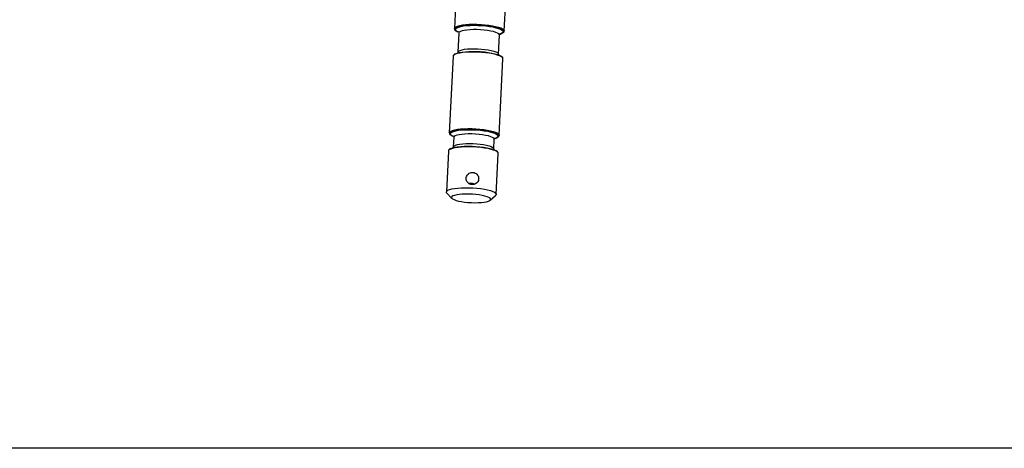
# Model space of a CAD drawing. Header units: millimetres. Extents: x 9 to 583, y 10 to 410.
# Tile 2 of 107: x 80 to 190, y 10 to 58. Entities that reach past the tile are written whole.
import ezdxf

# ---------------------------------------------------------------- set-up
doc = ezdxf.new("R2010")
doc.units = ezdxf.units.MM
doc.layers.add('SLD-0', color=179, linetype='Continuous')

msp = doc.modelspace()

# ---------------------------------------------------------------- linework, layer by layer
at = {"color": 7, "linetype": 'Continuous', "lineweight": 25}
for p, q in [((128.7259, 60.3704), (128.5632, 57.0538)), ((134.1565, 56.7795), (134.3192, 60.0961)), ((128.5632, 57.0538), (128.564, 57.0628)), ((129.0637, 56.5403), (128.9584, 54.3943)), ((133.503, 54.1714), (133.6082, 56.3175)), ((128.9554, 54.3941), (128.935, 54.2973)), ((128.4102, 53.9323), (127.9892, 45.3481)), ((133.5825, 45.0738), (134.0034, 53.658)), ((134.0027, 53.6489), (134.0034, 53.658)), ((127.9892, 45.3481), (127.99, 45.3572)), ((128.4897, 44.8346), (128.437, 43.7616)), ((132.9816, 43.5388), (133.0342, 44.6118)), ((127.8887, 43.2996), (127.6639, 38.7149)), ((128.434, 43.7614), (128.4136, 43.6647)), ((133.2572, 38.4406), (133.482, 43.0253)), ((133.4813, 43.0163), (133.482, 43.0253)), ((127.7259, 38.5793), (128.2832, 37.9937)), ((132.5703, 37.7835), (133.1822, 38.3118))]:
    msp.add_line(p, q, dxfattribs=at)
at = {"color": 8, "linetype": 'Continuous', "lineweight": 25, "flags": 128}
for points in [[(128.564, 57.0628), (128.6117, 57.157), (128.7306, 57.2449), (128.9176, 57.3243), (129.1678, 57.3932), (129.4748, 57.4497), (129.8306, 57.4924), (130.2261, 57.5202), (130.6509, 57.5324), (131.0941, 57.5286), (131.5441, 57.509), (131.9894, 57.474), (132.4184, 57.4246), (132.8199, 57.3621), (133.1837, 57.288), (133.5002, 57.2042), (133.7612, 57.1131), (133.9601, 57.0168), (134.0917, 56.918), (134.1525, 56.8191), (134.1559, 56.7721)], [(128.7249, 57.0704), (128.7072, 57.0532), (128.6591, 56.9601)], [(128.6591, 56.9601), (128.6845, 56.8631), (128.7628, 56.7801)], [(128.684, 56.9588), (128.7317, 57.051), (128.851, 57.1369), (129.0386, 57.2142), (129.2893, 57.2806), (129.5964, 57.3345), (129.9515, 57.3743), (130.3449, 57.399), (130.7658, 57.4079), (131.2028, 57.4007), (131.6439, 57.3776), (132.0772, 57.3393), (132.4908, 57.2868), (132.8734, 57.2216), (133.2145, 57.1453), (133.505, 57.0602), (133.7368, 56.9685), (133.9037, 56.8727), (134.001, 56.7755), (134.0261, 56.6794), (133.9784, 56.5872), (133.8592, 56.5013), (133.7075, 56.4362)], [(128.9806, 56.6663), (128.9734, 56.6697), (128.8065, 56.7655), (128.7092, 56.8627), (128.684, 56.9588)], [(133.6082, 56.3175), (133.6037, 56.3542), (133.5412, 56.4438), (133.4079, 56.5329), (133.208, 56.6187), (132.9479, 56.6984), (132.636, 56.7695), (132.2823, 56.8295), (131.8982, 56.8767), (131.4961, 56.9096), (131.0888, 56.9269), (130.6894, 56.9283), (130.3108, 56.9136), (129.9652, 56.8833), (129.6636, 56.8384), (129.4157, 56.7804), (129.2296, 56.7111), (129.1112, 56.6326), (129.0643, 56.5477)], [(133.961, 56.5476), (134.003, 56.585), (134.0511, 56.6781), (134.0257, 56.7751), (134.0187, 56.7855)], [(134.0034, 53.658), (133.978, 53.7469), (133.8815, 53.846), (133.7157, 53.9439), (133.485, 54.0379), (133.1953, 54.1256), (132.8541, 54.2048), (132.4702, 54.2734), (132.0535, 54.3295), (131.615, 54.3719), (131.1659, 54.3993), (130.7178, 54.411), (130.2824, 54.4068), (129.871, 54.3867), (129.4941, 54.3514), (129.1616, 54.3016), (128.8821, 54.2387), (128.6628, 54.1643), (128.5093, 54.0804), (128.4258, 53.989), (128.4102, 53.9323)], [(128.9585, 54.3953), (128.9734, 54.4448), (129.0564, 54.5268), (129.2093, 54.601), (129.4272, 54.6649), (129.703, 54.7166), (130.0279, 54.7543), (130.3915, 54.7769), (130.782, 54.7836), (131.187, 54.7742), (131.5934, 54.749), (131.9881, 54.7088), (132.3585, 54.6549), (132.6926, 54.5891), (132.9798, 54.5135), (133.2107, 54.4304), (133.378, 54.3426), (133.4763, 54.2528), (133.5024, 54.1641), (133.5024, 54.1641)], [(127.99, 45.3572), (128.0377, 45.4513), (128.1566, 45.5392), (128.3435, 45.6187), (128.5938, 45.6875), (128.9008, 45.744), (129.2566, 45.7867), (129.6521, 45.8145), (130.0769, 45.8267), (130.52, 45.8229), (130.9701, 45.8033), (131.4153, 45.7683), (131.8443, 45.7189), (132.2459, 45.6564), (132.6096, 45.5823), (132.9261, 45.4985), (133.1872, 45.4074), (133.3861, 45.3111), (133.5176, 45.2123), (133.5784, 45.1134), (133.5819, 45.0664)], [(128.1508, 45.3648), (128.1332, 45.3475), (128.085, 45.2544)], [(128.11, 45.2531), (128.1577, 45.3453), (128.277, 45.4312), (128.4645, 45.5085), (128.7153, 45.575), (129.0224, 45.6288), (129.3775, 45.6687), (129.7708, 45.6933), (130.1918, 45.7022), (130.6288, 45.695), (131.0699, 45.6719), (131.5032, 45.6336), (131.9167, 45.5811), (132.2993, 45.5159), (132.6405, 45.4396), (132.931, 45.3545), (133.1628, 45.2628), (133.3296, 45.167), (133.427, 45.0698), (133.4521, 44.9737), (133.4044, 44.8815), (133.2851, 44.7956), (133.125, 44.7276)], [(128.085, 45.2544), (128.1104, 45.1574), (128.1888, 45.0744)], [(128.4066, 44.9606), (128.3993, 44.964), (128.2325, 45.0598), (128.1352, 45.157), (128.11, 45.2531)], [(133.0342, 44.6119), (133.0297, 44.6485), (132.9672, 44.7381), (132.8339, 44.8273), (132.634, 44.913), (132.3739, 44.9927), (132.062, 45.0638), (131.7083, 45.1238), (131.3242, 45.171), (130.922, 45.2039), (130.5147, 45.2212), (130.1154, 45.2226), (129.7368, 45.2079), (129.3911, 45.1776), (129.0895, 45.1327), (128.8417, 45.0747), (128.6556, 45.0054), (128.5372, 44.927), (128.4903, 44.842)], [(133.387, 44.8419), (133.4289, 44.8793), (133.4771, 44.9724), (133.4517, 45.0694), (133.4447, 45.0798)], [(133.482, 43.0253), (133.4566, 43.1142), (133.3601, 43.2134), (133.1943, 43.3112), (132.9636, 43.4053), (132.6739, 43.493), (132.3326, 43.5721), (131.9487, 43.6407), (131.5321, 43.6969), (131.0936, 43.7392), (130.6445, 43.7666), (130.1964, 43.7783), (129.761, 43.7741), (129.3496, 43.7541), (128.9727, 43.7187), (128.6402, 43.6689), (128.3607, 43.606), (128.1413, 43.5316), (127.9879, 43.4477), (127.9043, 43.3564), (127.8887, 43.2996)], [(128.4371, 43.7626), (128.452, 43.8121), (128.535, 43.8941), (128.6879, 43.9683), (128.9057, 44.0322), (129.1816, 44.0839), (129.5065, 44.1216), (129.8701, 44.1442), (130.2606, 44.1509), (130.6656, 44.1415), (131.072, 44.1163), (131.4667, 44.0761), (131.8371, 44.0223), (132.1712, 43.9565), (132.4584, 43.8808), (132.6893, 43.7977), (132.8566, 43.7099), (132.9549, 43.6202), (132.981, 43.5314), (132.981, 43.5314)]]:
    msp.add_lwpolyline(points, dxfattribs=at)
at = {"color": 7, "linetype": 'Continuous', "lineweight": 25, "flags": 128}
for points in [[(134.0187, 56.7855), (133.9275, 56.8732), (133.7591, 56.9699), (133.5251, 57.0625), (133.2319, 57.1484), (132.8876, 57.2253), (132.5014, 57.2912), (132.084, 57.3442), (131.6466, 57.3828), (131.2014, 57.4061), (130.7603, 57.4134), (130.3354, 57.4044), (129.9384, 57.3795), (129.58, 57.3393), (129.27, 57.285), (129.0169, 57.2179), (128.8276, 57.1399), (128.7249, 57.0704)], [(128.7108, 54.227), (128.8734, 54.2914), (129.1265, 54.3585), (129.4365, 54.4129), (129.7949, 54.4531), (130.1919, 54.478), (130.6168, 54.487), (131.0579, 54.4797), (131.5031, 54.4564), (131.9404, 54.4177), (132.3579, 54.3648), (132.7441, 54.2989), (133.0884, 54.222), (133.3816, 54.136), (133.6156, 54.0435), (133.7175, 53.9902)], [(133.4447, 45.0798), (133.3535, 45.1675), (133.1851, 45.2642), (132.9511, 45.3568), (132.6579, 45.4427), (132.3135, 45.5196), (131.9274, 45.5855), (131.5099, 45.6385), (131.0726, 45.6771), (130.6273, 45.7004), (130.1863, 45.7077), (129.7614, 45.6988), (129.3644, 45.6738), (129.006, 45.6337), (128.696, 45.5793), (128.4429, 45.5122), (128.2536, 45.4342), (128.1508, 45.3648)], [(128.1894, 43.5944), (128.352, 43.6588), (128.6051, 43.7259), (128.9151, 43.7803), (129.2735, 43.8204), (129.6705, 43.8453), (130.0954, 43.8543), (130.5364, 43.847), (130.9817, 43.8237), (131.419, 43.7851), (131.8365, 43.7321), (132.2226, 43.6662), (132.567, 43.5893), (132.8602, 43.5034), (133.0942, 43.4108), (133.1961, 43.3575)], [(127.6647, 38.7239), (127.7124, 38.8181), (127.8313, 38.906), (128.0183, 38.9854), (128.2685, 39.0543), (128.5755, 39.1108), (128.9313, 39.1535), (129.3268, 39.1813), (129.7516, 39.1935), (130.1947, 39.1897), (130.6448, 39.1701), (131.0901, 39.1351), (131.519, 39.0857), (131.9206, 39.0231), (132.2843, 38.949), (132.6009, 38.8653), (132.8619, 38.7742), (133.0608, 38.6779), (133.1924, 38.5791), (133.2531, 38.4802), (133.2416, 38.3838), (133.1822, 38.3118)], [(127.7259, 38.5793), (127.6894, 38.626), (127.6647, 38.7239)], [(128.2351, 38.1073), (128.2603, 38.0215), (128.3554, 37.9347), (128.5172, 37.8498), (128.7405, 37.7694), (129.0182, 37.6963), (129.3413, 37.6326), (129.6994, 37.5805), (130.0811, 37.5417), (130.4741, 37.5173), (130.8658, 37.5082), (131.2434, 37.5147), (131.595, 37.5366), (131.9092, 37.573), (132.176, 37.623), (132.3866, 37.6848), (132.5345, 37.7566), (132.6147, 37.8359), (132.6248, 37.9202), (132.5644, 38.0069), (132.4355, 38.0931), (132.2422, 38.176), (131.9907, 38.2531), (131.6891, 38.3218), (131.347, 38.3799), (130.9756, 38.4255), (130.5867, 38.4572), (130.1928, 38.474), (129.8066, 38.4753), (129.4405, 38.4611), (129.1063, 38.4319), (128.8146, 38.3885), (128.575, 38.3323), (128.395, 38.2653), (128.2805, 38.1895), (128.2351, 38.1073)]]:
    msp.add_lwpolyline(points, dxfattribs=at)
at = {"color": 7, "linetype": 'Continuous', "lineweight": 25}
for centre, radius, start, end in [((129.3675, 57.5824), 1.0047, 232.992766, 246.154049), ((133.3607, 57.4567), 1.0894, 284.833823, 303.441877), ((128.7935, 45.8767), 1.0047, 232.992766, 246.154049), ((132.7866, 45.751), 1.0894, 284.833823, 303.441877)]:
    msp.add_arc(centre, radius, start, end, dxfattribs=at)
for points, knots in [([(128.5646, 57.0695), (128.5645, 57.0414), (128.5645, 56.9734), (128.6134, 56.8816), (128.6746, 56.829), (128.7037, 56.804)], [0, 0, 0, 0, 0.27019403, 0.65395238, 1, 1, 1, 1]), ([(129.0167, 56.7032), (129.0155, 56.7042), (129.0104, 56.7086), (129.042, 56.6735), (129.067, 56.5915), (129.0631, 56.5357), (129.0621, 56.521)], [0, 0, 0, 0, 0.11319695, 0.46233497, 0.85842906, 1, 1, 1, 1]), ([(133.6109, 56.3158), (133.6159, 56.3522), (133.6265, 56.4284), (133.6735, 56.4766), (133.6713, 56.4748), (133.6706, 56.4742)], [0, 0, 0, 0, 0.376970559, 0.789201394, 1, 1, 1, 1]), ([(134.0363, 56.5783), (134.0449, 56.5839), (134.0925, 56.6141), (134.1378, 56.6759), (134.1461, 56.7424), (134.1492, 56.7677)], [0, 0, 0, 0, 0.1213311, 0.66606729, 1, 1, 1, 1]), ([(128.6606, 54.2179), (128.658, 54.2169), (128.5875, 54.1891), (128.5118, 54.1286), (128.4236, 54.0301), (128.4164, 53.9552), (128.4133, 53.9221)], [0, 0, 0, 0, 0.01568508, 0.42836251, 0.74675369, 1, 1, 1, 1]), ([(133.5206, 54.0744), (133.5123, 54.0971), (133.4999, 54.1312), (133.5034, 54.1758), (133.5046, 54.1908)], [0, 0, 0, 0, 0.66537007, 1, 1, 1, 1]), ([(134.0021, 53.6423), (134.0023, 53.6704), (134.0027, 53.7385), (133.9461, 53.8361), (133.8683, 53.9152), (133.7888, 53.9596), (133.7583, 53.9766)], [0, 0, 0, 0, 0.20216426, 0.48929949, 0.80453269, 1, 1, 1, 1]), ([(127.9905, 45.3638), (127.9905, 45.3357), (127.9905, 45.2677), (128.0394, 45.1759), (128.1006, 45.1233), (128.1296, 45.0983)], [0, 0, 0, 0, 0.27019403, 0.65395238, 1, 1, 1, 1]), ([(128.4427, 44.9975), (128.4415, 44.9985), (128.4364, 45.0029), (128.468, 44.9678), (128.4929, 44.8858), (128.489, 44.83), (128.488, 44.8153)], [0, 0, 0, 0, 0.11319695, 0.46233497, 0.85842906, 1, 1, 1, 1]), ([(133.0369, 44.6101), (133.0419, 44.6465), (133.0525, 44.7227), (133.0995, 44.7709), (133.0973, 44.7691), (133.0966, 44.7685)], [0, 0, 0, 0, 0.376970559, 0.789201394, 1, 1, 1, 1]), ([(133.4622, 44.8727), (133.4709, 44.8782), (133.5185, 44.9084), (133.5637, 44.9703), (133.5721, 45.0367), (133.5752, 45.062)], [0, 0, 0, 0, 0.1213311, 0.66606729, 1, 1, 1, 1]), ([(128.1392, 43.5852), (128.1366, 43.5842), (128.0661, 43.5565), (127.9904, 43.4959), (127.9022, 43.3975), (127.895, 43.3226), (127.8918, 43.2894)], [0, 0, 0, 0, 0.01568508, 0.42836251, 0.74675369, 1, 1, 1, 1]), ([(132.9992, 43.4417), (132.9909, 43.4644), (132.9785, 43.4985), (132.982, 43.5431), (132.9832, 43.5581)], [0, 0, 0, 0, 0.66537007, 1, 1, 1, 1]), ([(133.4807, 43.0096), (133.4809, 43.0377), (133.4813, 43.1059), (133.4247, 43.2035), (133.3469, 43.2826), (133.2674, 43.3269), (133.2369, 43.3439)], [0, 0, 0, 0, 0.202164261, 0.489299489, 0.804532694, 1, 1, 1, 1]), ([(131.2806, 40.1744), (131.2769, 40.2507), (131.2694, 40.4031), (131.1638, 40.6167), (130.9991, 40.7889), (130.7841, 40.8975), (130.5477, 40.9262), (130.3181, 40.8746), (130.117, 40.7508), (129.9644, 40.5665), (129.8808, 40.3435), (129.8769, 40.1123), (129.9495, 39.8989), (130.0908, 39.7207), (130.289, 39.5948), (130.5208, 39.537), (130.7558, 39.5525), (130.9702, 39.6369), (131.143, 39.7845), (131.2536, 39.9721), (131.2723, 40.1118), (131.2806, 40.1744)], [0, 0, 0, 0, 0.052537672, 0.105034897, 0.158574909, 0.212846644, 0.266010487, 0.318004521, 0.370480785, 0.424374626, 0.478512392, 0.531216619, 0.583072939, 0.635955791, 0.690152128, 0.743935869, 0.79626853, 0.848332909, 0.901652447, 0.955939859, 1, 1, 1, 1]), ([(130.1916, 39.6718), (130.1993, 39.6758), (130.275, 39.7152), (130.4468, 39.7231), (130.6644, 39.6959), (130.781, 39.6261), (130.8325, 39.5954)], [0, 0, 0, 0, 0.03940409, 0.38997748, 0.73109243, 1, 1, 1, 1])]:
    msp.add_open_spline(points, degree=3, knots=knots, dxfattribs=at)
at = {"layer": 'SLD-0', "color": 179, "linetype": 'Continuous'}
msp.add_line((582.9361, 9.9562), (8.9361, 9.9562), dxfattribs=at)

doc.saveas('drawing.dxf')
